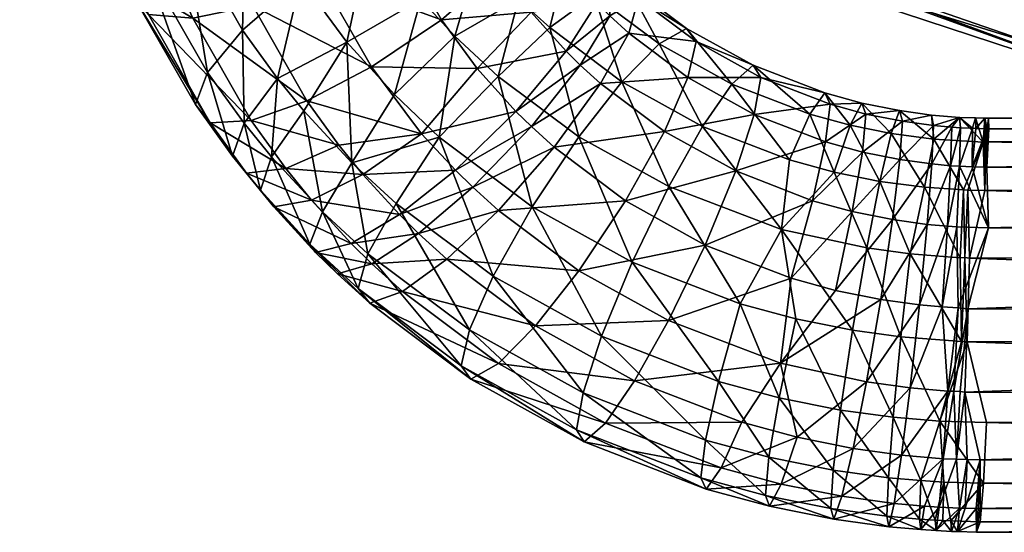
# Model space of a CAD drawing. Header units: millimetres. Extents: x -12051 to -11540, y 10508 to 11079.
# Tile 2 of 256: x -11994 to -11968, y 10508 to 10522. Entities that reach past the tile are written whole.
import ezdxf

# ---------------------------------------------------------------- set-up
doc = ezdxf.new("R2010")
doc.units = ezdxf.units.MM
doc.header["$MEASUREMENT"] = 0
doc.layers.add('Výchozí', color=7, linetype='Continuous', true_color=0x000000)

msp = doc.modelspace()

# ---------------------------------------------------------------- meshes
at = {"layer": 'Výchozí'}
mesh = msp.add_polyface(dxfattribs=at)
corners = [(-11972.342, 10843.811, -1.142), (-11974.876, 10726.136, 7.035), (-11998.865, 10726.22, 11.924), (-11977.41, 10608.442, 15.213), (-12001.731, 10608.534, 20.204), (-11950.833, 10726.062, 2.757), (-11953.03, 10608.362, 10.846), (-11926.746, 10725.998, -0.909), (-11948.631, 10843.736, -5.331), (-11928.606, 10608.293, 7.105), (-11894.793, 10725.931, -4.815), (-11924.886, 10843.672, -8.92), (-11896.204, 10608.219, 3.116), (-11862.796, 10725.881, -7.639), (-11893.382, 10843.602, -12.744), (-11863.753, 10608.166, 0.234), (-11830.76, 10725.85, -9.376), (-11861.839, 10843.552, -15.508), (-11831.263, 10608.131, -1.54), (-11798.709, 10725.836, -10.026), (-11830.262, 10843.52, -17.209), (-11798.753, 10608.118, -2.204), (-11766.658, 10725.842, -9.589), (-11767.073, 10843.513, -17.417), (-11766.243, 10608.125, -1.757), (-11734.622, 10725.867, -8.063), (-11735.491, 10843.538, -15.923), (-11733.753, 10608.15, -0.2), (-11702.615, 10725.909, -5.451), (-11703.938, 10843.581, -13.366), (-11701.287, 10608.197, 2.467), (-11670.652, 10725.97, -1.756), (-11672.425, 10843.643, -9.748), (-11668.875, 10608.263, 6.239), (-11645.018, 10726.032, 1.995), (-11647.156, 10843.706, -6.076), (-11642.884, 10608.331, 10.068), (-11619.432, 10726.106, 6.441), (-11621.927, 10843.781, -1.723), (-11616.941, 10608.412, 14.606), (-11593.904, 10726.192, 11.578), (-11591.058, 10608.504, 19.85), (-11988.904, 10890.646, -0.906), (-11992.967, 10883.101, 0.443), (-11998.504, 10864.485, 2.848), (-11996.258, 10874.753, 1.692), (-11977.874, 10903.788, -3.997), (-11969.28, 10910.465, -6.084), (-11983.792, 10897.515, -2.403), (-12011.731, 10714.432, 15.57), (-12007.42, 10763.395, 11.405), (-12016.043, 10665.468, 19.749), (-12021.795, 10599.966, 25.352), (-12003.113, 10812.353, 7.256), (-11961.17, 10914.858, -7.85), (-11939.095, 10921.081, -11.933), (-11948.738, 10919.249, -10.279), (-11916.404, 10924.842, -15.409), (-11847.791, 10932.187, -22.279), (-11824.773, 10933.333, -23.361), (-11870.73, 10930.391, -20.589), (-11893.606, 10927.944, -18.298), (-11801.736, 10933.83, -23.832), (-11798.665, 10843.507, -17.845), (-11955.853, 10917.058, -8.928), (-11778.689, 10933.678, -23.688), (-12021.668, 10591.94, 25.847), (-12020.608, 10582.829, 26.184), (-11994.485, 10538.384, 23.217), (-12018.323, 10573.911, 26.219), (-12015.086, 10565.298, 26.02), (-12010.706, 10557.166, 25.541), (-12005.423, 10549.494, 24.851), (-11999.139, 10542.599, 23.931), (-11989.471, 10534.543, 22.429), (-11981.346, 10529.489, 21.13), (-11966.438, 10523.568, 18.724), (-11972.571, 10525.596, 19.714), (-11957.576, 10521.558, 17.298), (-11907.933, 10517.642, 10.414), (-11881.707, 10516.207, 7.781), (-11947.127, 10520.509, 15.653), (-11855.423, 10515.152, 5.842), (-11934.08, 10519.457, 13.735), (-11829.1, 10514.479, 4.6), (-11802.737, 10514.184, 4.059), (-11755.657, 10932.875, -22.932), (-11732.684, 10931.424, -21.566), (-11709.764, 10929.322, -19.595), (-11664.163, 10923.153, -13.858), (-11686.917, 10926.566, -17.023), (-11643.069, 10919.375, -10.392), (-11652.82, 10921.198, -12.055), (-11636.033, 10917.285, -9.065), (-11618.187, 10907.854, -5.213), (-11627.884, 10913.857, -7.408), (-11609.715, 10900.17, -3.05), (-11604.373, 10893.55, -1.53), (-11592.757, 10864.734, 2.803), (-11601.258, 10888.767, -0.571), (-11597.342, 10881.161, 0.752), (-11594.583, 10873.12, 1.869), (-11589.529, 10828.275, 5.893), (-11585.564, 10783.276, 9.702), (-11581.604, 10738.254, 13.524), (-11776.37, 10514.272, 4.219), (-11723.685, 10515.589, 6.643), (-11750.013, 10514.74, 5.081), (-11645.096, 10520.421, 15.488), (-11616.023, 10526.551, 20.125), (-11625.799, 10523.287, 18.548), (-11671.214, 10518.429, 11.851), (-11634.266, 10521.472, 17.186), (-11697.415, 10516.819, 8.901), (-11577.64, 10693.229, 17.359), (-11569.427, 10599.641, 25.361), (-11573.943, 10570.623, 26.17), (-11573.68, 10648.203, 21.206), (-11597.542, 10537.729, 23.076), (-11569.637, 10590.913, 25.876), (-11570.823, 10581.811, 26.182), (-11590.125, 10544.489, 24.212), (-11605.252, 10532.156, 21.859), (-11578.001, 10561.637, 25.81), (-11582.737, 10553.656, 25.25)]
mesh.append_faces([[corners[k] for k in face] for face in [(2, 53, 0, 0), (2, 0, 1, 1), (2, 1, 3, 3), (2, 3, 4, 4), (0, 8, 5, 5), (0, 5, 1, 1), (1, 5, 6, 6), (1, 6, 3, 3), (8, 11, 7, 7), (8, 7, 5, 5), (5, 7, 9, 9), (5, 9, 6, 6), (11, 14, 10, 10), (11, 10, 7, 7), (7, 10, 12, 12), (7, 12, 9, 9), (14, 17, 13, 13), (14, 13, 10, 10), (10, 13, 15, 15), (10, 15, 12, 12), (17, 20, 16, 16), (17, 16, 13, 13), (13, 16, 18, 18), (13, 18, 15, 15), (20, 63, 19, 19), (20, 19, 16, 16), (16, 19, 21, 21), (16, 21, 18, 18), (19, 63, 23, 23), (19, 23, 22, 22), (21, 19, 22, 22), (21, 22, 24, 24), (22, 23, 26, 26), (22, 26, 25, 25), (24, 22, 25, 25), (24, 25, 27, 27), (25, 26, 29, 29), (25, 29, 28, 28), (27, 25, 28, 28), (27, 28, 30, 30), (28, 29, 32, 32), (28, 32, 31, 31), (30, 28, 31, 31), (30, 31, 33, 33), (31, 32, 35, 35), (31, 35, 34, 34), (33, 31, 34, 34), (33, 34, 36, 36), (34, 35, 38, 38), (34, 38, 37, 37), (36, 34, 37, 37), (36, 37, 39, 39), (38, 102, 40, 40), (38, 40, 37, 37), (39, 37, 40, 40), (39, 40, 41, 41), (42, 0, 43, 43), (43, 44, 45, 45), (0, 46, 47, 47), (46, 0, 48, 48), (0, 42, 48, 48), (2, 49, 50, 50), (49, 2, 51, 51), (51, 4, 52, 52), (50, 53, 2, 2), (51, 2, 4, 4), (44, 0, 53, 53), (44, 43, 0, 0), (0, 47, 54, 54), (55, 8, 56, 56), (57, 11, 55, 55), (20, 17, 58, 58), (20, 58, 59, 59), (60, 17, 14, 14), (60, 14, 61, 61), (58, 17, 60, 60), (14, 57, 61, 61), (63, 20, 59, 59), (63, 59, 62, 62), (8, 54, 64, 64), (56, 8, 64, 64), (0, 54, 8, 8), (11, 8, 55, 55), (11, 57, 14, 14), (65, 23, 63, 63), (65, 63, 62, 62), (66, 52, 67, 67), (68, 4, 3, 3), (52, 69, 67, 67), (69, 52, 4, 4), (70, 69, 4, 4), (70, 4, 71, 71), (4, 72, 71, 71), (73, 72, 4, 4), (4, 68, 73, 73), (3, 74, 68, 68), (74, 3, 75, 75), (76, 77, 3, 3), (76, 6, 78, 78), (3, 77, 75, 75), (79, 83, 9, 9), (79, 9, 12, 12), (15, 82, 80, 80), (15, 80, 12, 12), (9, 83, 81, 81), (9, 81, 6, 6), (3, 6, 76, 76), (18, 84, 82, 82), (18, 82, 15, 15), (6, 81, 78, 78), (80, 79, 12, 12), (18, 21, 85, 85), (18, 85, 84, 84), (65, 86, 23, 23), (26, 23, 86, 86), (26, 86, 87, 87), (88, 29, 26, 26), (88, 26, 87, 87), (89, 32, 90, 90), (91, 35, 92, 92), (35, 32, 89, 89), (35, 89, 92, 92), (29, 88, 90, 90), (32, 29, 90, 90), (93, 95, 38, 38), (93, 38, 35, 35), (94, 38, 95, 95), (91, 93, 35, 35), (38, 94, 96, 96), (96, 97, 38, 38), (98, 38, 99, 99), (98, 99, 100, 100), (99, 38, 97, 97), (101, 98, 100, 100), (102, 38, 98, 98), (103, 40, 102, 102), (40, 103, 104, 104), (105, 85, 21, 21), (105, 21, 24, 24), (30, 113, 106, 106), (30, 106, 27, 27), (107, 105, 24, 24), (107, 24, 27, 27), (108, 111, 33, 33), (108, 33, 36, 36), (109, 110, 39, 39), (36, 39, 110, 110), (111, 113, 30, 30), (111, 30, 33, 33), (36, 110, 112, 112), (107, 27, 106, 106), (36, 112, 108, 108), (41, 40, 114, 114), (104, 114, 40, 40), (115, 116, 41, 41), (114, 117, 41, 41), (117, 115, 41, 41), (39, 41, 118, 118), (119, 120, 115, 115), (116, 115, 120, 120), (41, 121, 118, 118), (122, 39, 118, 118), (122, 109, 39, 39), (41, 123, 124, 124), (41, 124, 121, 121), (41, 116, 123, 123)]])
mesh = msp.add_polyface(dxfattribs=at)
corners = [(-11960.164, 10529.124, 38.115), (-11961.341, 10526.459, 34.665), (-11957.776, 10525.798, 34.251), (-11963.558, 10529.932, 38.544), (-11964.871, 10527.312, 35.093), (-11970.14, 10531.991, 39.336), (-11971.722, 10529.461, 35.84), (-11975.027, 10534.131, 40.055), (-11977.605, 10532.05, 36.652), (-11958.914, 10532.36, 41.169), (-11956.731, 10528.492, 37.687), (-11962.117, 10533.094, 41.579), (-11968.431, 10535.112, 42.424), (-11972.298, 10536.695, 42.924), (-11974.539, 10537.766, 43.229), (-11960.657, 10536.789, 44.112), (-11957.63, 10536.082, 43.694), (-11966.604, 10538.719, 44.956), (-11970.247, 10540.214, 45.453), (-11965.975, 10525.211, 31.253), (-11962.405, 10524.406, 30.965), (-11960.525, 10524.005, 30.74), (-11973.025, 10527.442, 31.95), (-11969.529, 10526.31, 31.728), (-11977.103, 10529.244, 32.637), (-11959.729, 10521.987, 17.644), (-11959.9, 10520.705, 18.071), (-11965.853, 10522.018, 19.03), (-11966.126, 10523.439, 18.671), (-11974.627, 10525.051, 20.437), (-11980.999, 10529.382, 21.07), (-11974.212, 10526.24, 19.976), (-11959.9, 10520.705, 18.071), (-11959.93, 10519.627, 19.172), (-11965.853, 10522.018, 19.03), (-11966.229, 10521.054, 20.174), (-11974.837, 10524.032, 21.543), (-11974.627, 10525.051, 20.437), (-11981.873, 10527.303, 22.665), (-11959.93, 10519.627, 19.172), (-11963.587, 10519.879, 21.29), (-11966.229, 10521.054, 20.174), (-11974.837, 10524.032, 21.543), (-11974.949, 10523.62, 23.152), (-11963.587, 10519.879, 21.29), (-11970.818, 10522.497, 23.722), (-11955.613, 10518.864, 21.352), (-11959.51, 10519.494, 21.956), (-11967.137, 10521.364, 23.237), (-11960.525, 10524.005, 30.74), (-11962.405, 10524.406, 30.965), (-11963.587, 10519.879, 21.29), (-11960.525, 10524.005, 30.74), (-11959.51, 10519.494, 21.956), (-11970.818, 10522.497, 23.722), (-11967.137, 10521.364, 23.237), (-11965.975, 10525.211, 31.253), (-11969.529, 10526.31, 31.728), (-11967.137, 10521.364, 23.237), (-11962.405, 10524.406, 30.965), (-11974.949, 10523.62, 23.152), (-11973.025, 10527.442, 31.95), (-11978.045, 10525.411, 24.851), (-11970.818, 10522.497, 23.722), (-11974.949, 10523.62, 23.152), (-11959.51, 10519.494, 21.956), (-11955.14, 10523.194, 30.167)]
mesh.append_faces([[corners[k] for k in face] for face in [(0, 1, 2, 2), (3, 4, 1, 1), (3, 1, 0, 0), (5, 6, 4, 4), (5, 4, 3, 3), (7, 8, 6, 6), (7, 6, 5, 5), (9, 0, 10, 10), (11, 3, 0, 0), (11, 0, 9, 9), (12, 5, 3, 3), (12, 3, 11, 11), (13, 7, 5, 5), (13, 5, 12, 12), (7, 13, 14, 14), (15, 11, 9, 9), (15, 9, 16, 16), (17, 12, 11, 11), (17, 11, 15, 15), (18, 13, 12, 12), (4, 19, 20, 20), (4, 20, 1, 1), (20, 21, 1, 1), (2, 1, 21, 21), (22, 23, 6, 6), (6, 8, 24, 24), (6, 23, 4, 4), (19, 4, 23, 23), (25, 26, 27, 27), (28, 27, 29, 29), (29, 30, 31, 31), (32, 33, 34, 34), (34, 35, 36, 36), (34, 36, 37, 37), (38, 37, 36, 36), (39, 40, 41, 41), (41, 40, 42, 42), (43, 44, 45, 45), (40, 46, 47, 47), (44, 48, 45, 45), (49, 50, 51, 51), (52, 51, 53, 53), (54, 55, 56, 56), (54, 56, 57, 57), (56, 58, 59, 59), (60, 61, 62, 62), (60, 63, 57, 57), (60, 57, 61, 61), (6, 24, 22, 22), (25, 27, 28, 28), (28, 29, 31, 31), (33, 35, 34, 34), (40, 64, 42, 42), (65, 66, 52, 52), (58, 51, 50, 50)]])
mesh = msp.add_polyface(dxfattribs=at)
corners = [(-11979.356, 10518.96, -391.226), (-11981.488, 10520.561, -390.68), (-11980.123, 10521.851, -389.833), (-11978.211, 10520.416, -390.322), (-11978.948, 10522.71, -388.374), (-11983.049, 10518.953, -390.748), (-11984.236, 10520.082, -390.362), (-11982.638, 10521.627, -390.315), (-11981.488, 10520.561, -390.68), (-11982.638, 10521.627, -390.315), (-11980.952, 10522.606, -389.575), (-11979.735, 10523.43, -388.128), (-11978.833, 10523.709, -386.103), (-11978.777, 10520.372, -380.957), (-11979.316, 10520.861, -380.79), (-11980.609, 10519.229, -379.99), (-11978.536, 10522.16, -382.186), (-11978.878, 10522.498, -382.071), (-11979.685, 10521.224, -380.666), (-11979.316, 10520.861, -380.79), (-11981.021, 10519.633, -379.852), (-11985.365, 10518.274, -389.623), (-11985.492, 10521.465, -389.888), (-11984.236, 10520.082, -390.362), (-11985.492, 10521.465, -389.888), (-11983.54, 10522.603, -389.979), (-11983.54, 10522.603, -389.979), (-11982.021, 10523.742, -389.186), (-11980.815, 10524.611, -387.725), (-11979.794, 10524.763, -385.749), (-11978.833, 10523.709, -386.103), (-11979.794, 10524.763, -385.749), (-11979.427, 10524.313, -383.596), (-11978.501, 10523.295, -383.934), (-11979.734, 10523.445, -381.751), (-11980.619, 10522.259, -380.314), (-11982.048, 10520.769, -379.463), (-11984.866, 10524.376, -389.369), (-11984.866, 10524.376, -389.369), (-11983.153, 10525.274, -388.658), (-11981.679, 10525.797, -387.315), (-11980.201, 10525.373, -383.226), (-11980.522, 10524.521, -381.377), (-11981.452, 10523.399, -379.919), (-11982.992, 10522.061, -379.018), (-11982.048, 10520.769, -379.463), (-11982.992, 10522.061, -379.018), (-11984.839, 10520.81, -378.964), (-11983.519, 10519.037, -379.573), (-11982.487, 10525.22, -379.292), (-11984.231, 10524.247, -378.265), (-11986.223, 10523.245, -378.123)]
mesh.append_faces([[corners[k] for k in face] for face in [(0, 1, 2, 2), (0, 2, 3, 3), (3, 2, 4, 4), (5, 6, 7, 7), (5, 7, 8, 8), (1, 9, 10, 10), (1, 10, 2, 2), (2, 10, 11, 11), (2, 11, 4, 4), (4, 11, 12, 12), (13, 14, 15, 15), (16, 17, 18, 18), (16, 18, 19, 19), (14, 18, 20, 20), (21, 22, 23, 23), (6, 24, 25, 25), (6, 25, 7, 7), (9, 26, 27, 27), (9, 27, 10, 10), (10, 27, 28, 28), (10, 28, 11, 11), (11, 28, 29, 29), (11, 29, 12, 12), (30, 31, 32, 32), (33, 32, 34, 34), (33, 34, 17, 17), (17, 34, 35, 35), (17, 35, 18, 18), (18, 35, 36, 36), (18, 36, 20, 20), (24, 37, 25, 25), (26, 38, 39, 39), (26, 39, 27, 27), (27, 40, 28, 28), (32, 41, 42, 42), (32, 42, 34, 34), (34, 42, 43, 43), (34, 43, 35, 35), (35, 43, 44, 44), (35, 44, 36, 36), (45, 46, 47, 47), (45, 47, 48, 48), (42, 49, 43, 43), (43, 49, 50, 50), (43, 50, 44, 44), (46, 51, 47, 47)]])
mesh = msp.add_polyface(dxfattribs=at)
corners = [(-11985.365, 10518.274, -389.623), (-11986.632, 10519.647, -389.151), (-11985.492, 10521.465, -389.888), (-11987.326, 10520.501, -388.857), (-11988.214, 10519.319, -387.42), (-11989.182, 10520.664, -386.957), (-11988.252, 10521.786, -388.414), (-11986.712, 10523.125, -389.315), (-11985.492, 10521.465, -389.888), (-11986.712, 10523.125, -389.315), (-11984.866, 10524.376, -389.369), (-11983.519, 10519.037, -379.573), (-11984.839, 10520.81, -378.964), (-11986.552, 10519.911, -379.676), (-11990.821, 10523.543, -385.961), (-11989.821, 10524.541, -387.462), (-11988.162, 10525.671, -388.436), (-11982.992, 10522.061, -379.018), (-11984.231, 10524.247, -378.265), (-11986.223, 10523.245, -378.123), (-11986.223, 10523.245, -378.123), (-11987.981, 10522.425, -378.807), (-11989.571, 10522.105, -380.079), (-11988.026, 10519.389, -381.018), (-11988.026, 10519.389, -381.018), (-11989.571, 10522.105, -380.079), (-11990.747, 10522.199, -381.973), (-11989.115, 10519.332, -382.964), (-11989.115, 10519.332, -382.964), (-11990.747, 10522.199, -381.973), (-11991.167, 10522.733, -384.098), (-11989.503, 10519.812, -385.108), (-11990.821, 10523.543, -385.961), (-11989.182, 10520.664, -386.957), (-11991.202, 10524.383, -385.671), (-11990.186, 10525.344, -387.184), (-11988.314, 10523.158, -378.553), (-11989.931, 10522.896, -379.805), (-11989.931, 10522.896, -379.805), (-11991.126, 10523.034, -381.684), (-11991.126, 10523.034, -381.684), (-11991.553, 10523.585, -383.803), (-11991.202, 10524.383, -385.671), (-11990.821, 10523.543, -385.961), (-11986.961, 10525.095, -377.482), (-11986.961, 10525.095, -377.482), (-11988.895, 10524.654, -378.033), (-11990.361, 10523.979, -379.43), (-11991.58, 10524.176, -381.288), (-11991.58, 10524.176, -381.288), (-11992.016, 10524.747, -383.4), (-11991.659, 10525.528, -385.273), (-11991.202, 10524.383, -385.671), (-11990.666, 10524.869, -379.121), (-11991.902, 10525.114, -380.962)]
mesh.append_faces([[corners[k] for k in face] for face in [(0, 1, 2, 2), (2, 1, 3, 3), (4, 5, 6, 6), (4, 6, 3, 3), (3, 6, 7, 7), (3, 7, 2, 2), (8, 9, 10, 10), (11, 12, 13, 13), (5, 14, 15, 15), (5, 15, 6, 6), (6, 15, 16, 16), (6, 16, 7, 7), (17, 18, 19, 19), (12, 20, 21, 21), (12, 21, 13, 13), (13, 21, 22, 22), (13, 22, 23, 23), (24, 25, 26, 26), (24, 26, 27, 27), (28, 29, 30, 30), (28, 30, 31, 31), (31, 30, 32, 32), (31, 32, 33, 33), (14, 34, 35, 35), (14, 35, 15, 15), (36, 21, 20, 20), (21, 36, 37, 37), (21, 37, 22, 22), (25, 38, 39, 39), (25, 39, 26, 26), (29, 40, 41, 41), (29, 41, 30, 30), (30, 41, 42, 42), (30, 42, 43, 43), (18, 44, 19, 19), (20, 45, 46, 46), (20, 46, 36, 36), (36, 46, 47, 47), (36, 47, 37, 37), (38, 47, 48, 48), (38, 48, 39, 39), (40, 49, 50, 50), (40, 50, 41, 41), (41, 51, 52, 52), (53, 47, 46, 46), (47, 54, 48, 48)]])
mesh = msp.add_polyface(dxfattribs=at)
corners = [(-11975.087, 10514.538, -392.253), (-11977.941, 10515.64, -391.879), (-11976.974, 10517.64, -391.675), (-11973.986, 10516.502, -392.061), (-11973.986, 10516.502, -392.061), (-11976.974, 10517.64, -391.675), (-11976.076, 10519.232, -390.724), (-11973.778, 10518.346, -391.025), (-11975.306, 10520.354, -389.175), (-11973.238, 10519.555, -389.445), (-11974.738, 10520.854, -387.077), (-11972.841, 10520.12, -387.324), (-11974.738, 10520.854, -387.077), (-11974.539, 10520.533, -384.878), (-11972.702, 10519.822, -385.118), (-11974.711, 10519.553, -383.073), (-11972.823, 10518.822, -383.32), (-11975.201, 10518.055, -381.745), (-11973.168, 10517.268, -382.012), (-11976.011, 10516.092, -381.059), (-11979.356, 10518.96, -391.226), (-11979.356, 10518.96, -391.226), (-11978.211, 10520.416, -390.322), (-11977.228, 10521.419, -388.814), (-11976.502, 10521.832, -386.745), (-11976.502, 10521.832, -386.745), (-11976.246, 10521.48, -384.557), (-11976.464, 10520.526, -382.743), (-11977.089, 10519.103, -381.39), (-11978.121, 10517.264, -380.661), (-11976.011, 10516.092, -381.059), (-11978.121, 10517.264, -380.661), (-11979.355, 10515.412, -380.814), (-11978.948, 10522.71, -388.374), (-11978.082, 10523.018, -386.341), (-11978.082, 10523.018, -386.341), (-11977.775, 10522.629, -384.166), (-11978.034, 10521.705, -382.342), (-11978.777, 10520.372, -380.957), (-11980.008, 10518.682, -380.177), (-11978.833, 10523.709, -386.103), (-11978.833, 10523.709, -386.103), (-11978.501, 10523.295, -383.934), (-11978.536, 10522.16, -382.186), (-11979.316, 10520.861, -380.79), (-11978.878, 10522.498, -382.071), (-11979.427, 10524.313, -383.596)]
mesh.append_faces([[corners[k] for k in face] for face in [(0, 1, 2, 2), (0, 2, 3, 3), (4, 5, 6, 6), (4, 6, 7, 7), (7, 6, 8, 8), (9, 8, 10, 10), (11, 12, 13, 13), (14, 13, 15, 15), (16, 15, 17, 17), (18, 17, 19, 19), (1, 20, 2, 2), (5, 21, 22, 22), (5, 22, 6, 6), (6, 22, 23, 23), (6, 23, 8, 8), (8, 23, 24, 24), (8, 24, 10, 10), (12, 25, 26, 26), (12, 26, 13, 13), (13, 26, 27, 27), (13, 27, 15, 15), (15, 27, 28, 28), (15, 28, 17, 17), (17, 28, 29, 29), (17, 29, 19, 19), (30, 31, 32, 32), (22, 33, 23, 23), (23, 33, 34, 34), (23, 34, 24, 24), (25, 35, 36, 36), (25, 36, 26, 26), (26, 36, 37, 37), (26, 37, 27, 27), (27, 37, 38, 38), (27, 38, 28, 28), (28, 38, 39, 39), (28, 39, 29, 29), (33, 40, 34, 34), (35, 41, 42, 42), (35, 42, 36, 36), (36, 42, 43, 43), (36, 43, 37, 37), (37, 43, 44, 44), (37, 44, 38, 38), (45, 43, 42, 42), (41, 46, 42, 42)]])
mesh = msp.add_polyface(dxfattribs=at)
corners = [(-11979.24, 10512.18, -389.865), (-11982.248, 10513.847, -389.296), (-11981.623, 10515.271, -390.65), (-11978.751, 10513.678, -391.193), (-11980.591, 10517.108, -391.379), (-11977.941, 10515.64, -391.879), (-11980.591, 10517.108, -391.379), (-11979.356, 10518.96, -391.226), (-11976.979, 10514.093, -381.263), (-11979.355, 10515.412, -380.814), (-11980.501, 10513.957, -381.718), (-11977.876, 10512.499, -382.214), (-11981.484, 10512.954, -383.226), (-11978.646, 10511.379, -383.763), (-11982.21, 10512.541, -385.295), (-11979.214, 10510.879, -385.861), (-11979.214, 10510.879, -385.861), (-11982.21, 10512.541, -385.295), (-11982.466, 10512.893, -387.483), (-11979.413, 10511.199, -388.06), (-11982.248, 10513.847, -389.296), (-11979.24, 10512.18, -389.865), (-11984.936, 10515.864, -388.607), (-11984.191, 10517.197, -389.991), (-11983.049, 10518.953, -390.748), (-11983.049, 10518.953, -390.748), (-11981.488, 10520.561, -390.68), (-11978.121, 10517.264, -380.661), (-11980.008, 10518.682, -380.177), (-11981.48, 10517.009, -380.269), (-11979.355, 10515.412, -380.814), (-11981.48, 10517.009, -380.269), (-11982.847, 10515.719, -381.116), (-11984.021, 10514.858, -382.575), (-11984.888, 10514.552, -384.608), (-11985.194, 10514.94, -386.783), (-11984.936, 10515.864, -388.607), (-11982.248, 10513.847, -389.296), (-11985.365, 10518.274, -389.623), (-11984.236, 10520.082, -390.362), (-11978.777, 10520.372, -380.957), (-11980.609, 10519.229, -379.99), (-11980.008, 10518.682, -380.177), (-11980.609, 10519.229, -379.99), (-11982.158, 10517.624, -380.058), (-11983.595, 10516.397, -380.883), (-11984.83, 10515.593, -382.323), (-11979.316, 10520.861, -380.79), (-11981.021, 10519.633, -379.852), (-11981.021, 10519.633, -379.852), (-11982.62, 10518.08, -379.902), (-11984.104, 10516.9, -380.711), (-11982.048, 10520.769, -379.463), (-11983.519, 10519.037, -379.573), (-11983.519, 10519.037, -379.573), (-11985.073, 10517.958, -380.348)]
mesh.append_faces([[corners[k] for k in face] for face in [(0, 1, 2, 2), (0, 2, 3, 3), (3, 2, 4, 4), (5, 6, 7, 7), (8, 9, 10, 10), (11, 10, 12, 12), (11, 12, 13, 13), (13, 12, 14, 14), (13, 14, 15, 15), (16, 17, 18, 18), (16, 18, 19, 19), (19, 18, 20, 20), (19, 20, 21, 21), (1, 22, 23, 23), (1, 23, 2, 2), (2, 23, 24, 24), (2, 24, 4, 4), (6, 25, 26, 26), (6, 26, 7, 7), (27, 28, 29, 29), (27, 29, 30, 30), (9, 31, 32, 32), (9, 32, 10, 10), (10, 32, 33, 33), (10, 33, 12, 12), (12, 33, 34, 34), (12, 34, 14, 14), (17, 35, 18, 18), (18, 36, 37, 37), (38, 39, 24, 24), (40, 41, 42, 42), (28, 43, 44, 44), (28, 44, 29, 29), (31, 44, 45, 45), (31, 45, 32, 32), (32, 45, 46, 46), (32, 46, 33, 33), (47, 48, 41, 41), (43, 49, 50, 50), (43, 50, 44, 44), (44, 50, 51, 51), (44, 51, 45, 45), (49, 52, 53, 53), (49, 53, 50, 50), (50, 54, 55, 55), (50, 55, 51, 51)]])
mesh = msp.add_polyface(dxfattribs=at)
corners = [(-11969.262, 10515.755, -392.313), (-11970.581, 10515.861, -392.278), (-11970.203, 10517.622, -391.269), (-11971.734, 10516.018, -392.225), (-11971.386, 10517.78, -391.215), (-11971.086, 10519.047, -389.617), (-11969.957, 10518.896, -389.667), (-11969.957, 10518.896, -389.667), (-11971.086, 10519.047, -389.617), (-11970.866, 10519.653, -387.481), (-11970.014, 10519.537, -387.52), (-11970.014, 10519.537, -387.52), (-11970.866, 10519.653, -387.481), (-11970.789, 10519.37, -385.27), (-11969.964, 10519.258, -385.307), (-11969.964, 10519.258, -385.307), (-11970.856, 10518.356, -383.476), (-11970.008, 10518.24, -383.515), (-11971.048, 10516.766, -382.181), (-11970.133, 10516.641, -382.223), (-11970.133, 10516.641, -382.223), (-11971.363, 10514.649, -381.547), (-11972.111, 10513.835, -392.491), (-11973.986, 10516.502, -392.061), (-11971.734, 10516.018, -392.225), (-11973.986, 10516.502, -392.061), (-11972.592, 10518.022, -391.134), (-11972.171, 10519.265, -389.543), (-11972.171, 10519.265, -389.543), (-11971.861, 10519.854, -387.414), (-11971.861, 10519.854, -387.414), (-11971.753, 10519.563, -385.205), (-11971.848, 10518.556, -383.41), (-11972.116, 10516.98, -382.108), (-11972.559, 10514.891, -381.466), (-11973.778, 10518.346, -391.025), (-11973.238, 10519.555, -389.445), (-11972.841, 10520.12, -387.324), (-11972.841, 10520.12, -387.324), (-11972.702, 10519.822, -385.118), (-11972.823, 10518.822, -383.32), (-11973.168, 10517.268, -382.012), (-11973.735, 10515.212, -381.357), (-11975.306, 10520.354, -389.175), (-11974.738, 10520.854, -387.077), (-11974.539, 10520.533, -384.878), (-11974.711, 10519.553, -383.073), (-11975.201, 10518.055, -381.745), (-11976.011, 10516.092, -381.059)]
mesh.append_faces([[corners[k] for k in face] for face in [(0, 1, 2, 2), (1, 3, 4, 4), (1, 4, 2, 2), (2, 4, 5, 5), (2, 5, 6, 6), (7, 8, 9, 9), (7, 9, 10, 10), (11, 12, 13, 13), (11, 13, 14, 14), (15, 13, 16, 16), (15, 16, 17, 17), (17, 16, 18, 18), (17, 18, 19, 19), (20, 18, 21, 21), (22, 23, 24, 24), (3, 25, 26, 26), (3, 26, 4, 4), (4, 26, 27, 27), (4, 27, 5, 5), (8, 28, 29, 29), (8, 29, 9, 9), (12, 30, 31, 31), (12, 31, 13, 13), (13, 31, 32, 32), (13, 32, 16, 16), (16, 32, 33, 33), (16, 33, 18, 18), (18, 33, 34, 34), (35, 26, 25, 25), (26, 35, 36, 36), (26, 36, 27, 27), (28, 36, 37, 37), (28, 37, 29, 29), (30, 38, 39, 39), (30, 39, 31, 31), (31, 39, 40, 40), (31, 40, 32, 32), (32, 40, 41, 41), (32, 41, 33, 33), (33, 41, 42, 42), (35, 43, 36, 36), (36, 44, 37, 37), (38, 45, 39, 39), (39, 46, 40, 40), (40, 47, 41, 41), (41, 48, 42, 42)]])
mesh = msp.add_polyface(dxfattribs=at)
corners = [(-11982.21, 10512.541, -385.295), (-11984.888, 10514.552, -384.608), (-11985.194, 10514.94, -386.783), (-11982.466, 10512.893, -387.483), (-11984.936, 10515.864, -388.607), (-11984.936, 10515.864, -388.607), (-11986.14, 10516.971, -388.233), (-11985.365, 10518.274, -389.623), (-11984.191, 10517.197, -389.991), (-11983.049, 10518.953, -390.748), (-11984.021, 10514.858, -382.575), (-11984.83, 10515.593, -382.323), (-11985.742, 10515.326, -384.342), (-11984.888, 10514.552, -384.608), (-11985.742, 10515.326, -384.342), (-11986.477, 10516.118, -386.378), (-11986.14, 10516.971, -388.233), (-11984.936, 10515.864, -388.607), (-11983.595, 10516.397, -380.883), (-11984.104, 10516.9, -380.711), (-11985.382, 10516.136, -382.137), (-11985.382, 10516.136, -382.137), (-11986.324, 10515.899, -384.145), (-11986.324, 10515.899, -384.145), (-11987.487, 10518.427, -387.727), (-11986.632, 10519.647, -389.151), (-11985.073, 10517.958, -380.348), (-11986.428, 10517.278, -381.745), (-11987.429, 10517.105, -383.731), (-11987.429, 10517.105, -383.731), (-11987.784, 10517.542, -385.89), (-11987.487, 10518.427, -387.727), (-11986.14, 10516.971, -388.233), (-11988.214, 10519.319, -387.42), (-11987.326, 10520.501, -388.857), (-11985.707, 10518.737, -380.08), (-11983.519, 10519.037, -379.573), (-11987.113, 10518.121, -381.455), (-11988.152, 10517.994, -383.425), (-11988.152, 10517.994, -383.425), (-11988.521, 10518.448, -385.578), (-11988.214, 10519.319, -387.42), (-11987.487, 10518.427, -387.727), (-11986.552, 10519.911, -379.676), (-11988.026, 10519.389, -381.018), (-11988.026, 10519.389, -381.018), (-11989.115, 10519.332, -382.964), (-11989.115, 10519.332, -382.964), (-11989.503, 10519.812, -385.108), (-11989.182, 10520.664, -386.957), (-11988.214, 10519.319, -387.42)]
mesh.append_faces([[corners[k] for k in face] for face in [(0, 1, 2, 2), (3, 2, 4, 4), (5, 6, 7, 7), (5, 7, 8, 8), (7, 9, 8, 8), (10, 11, 12, 12), (10, 12, 13, 13), (1, 14, 15, 15), (1, 15, 2, 2), (2, 15, 16, 16), (2, 16, 17, 17), (18, 19, 20, 20), (18, 20, 11, 11), (11, 21, 22, 22), (11, 22, 12, 12), (15, 14, 23, 23), (6, 24, 25, 25), (6, 25, 7, 7), (19, 26, 27, 27), (19, 27, 20, 20), (21, 27, 28, 28), (21, 28, 22, 22), (23, 29, 30, 30), (23, 30, 15, 15), (15, 30, 31, 31), (15, 31, 32, 32), (24, 33, 34, 34), (24, 34, 25, 25), (35, 26, 36, 36), (26, 35, 37, 37), (26, 37, 27, 27), (27, 37, 38, 38), (27, 38, 28, 28), (29, 39, 40, 40), (29, 40, 30, 30), (30, 40, 41, 41), (30, 41, 42, 42), (36, 43, 35, 35), (35, 43, 44, 44), (35, 44, 37, 37), (37, 45, 46, 46), (37, 46, 38, 38), (39, 47, 48, 48), (39, 48, 40, 40), (40, 48, 49, 49), (40, 49, 50, 50)]])
mesh = msp.add_polyface(dxfattribs=at)
corners = [(-11969.061, 10517.548, -391.294), (-11968.611, 10517.537, -391.297), (-11969.01, 10515.746, -392.316), (-11968.648, 10518.82, -389.694), (-11968.857, 10519.458, -387.546), (-11968.603, 10519.451, -387.531), (-11968.648, 10518.82, -389.694), (-11968.845, 10519.181, -385.333), (-11968.547, 10519.175, -385.335), (-11968.603, 10519.451, -387.531), (-11968.857, 10519.458, -387.546), (-11968.547, 10519.175, -385.335), (-11968.845, 10519.181, -385.333), (-11968.944, 10518.163, -383.541), (-11968.507, 10516.548, -382.253), (-11968.55, 10518.155, -383.543), (-11969.071, 10513.533, -392.594), (-11969.221, 10513.538, -392.593), (-11969.137, 10515.759, -392.312), (-11969.137, 10515.759, -392.312), (-11968.93, 10519.184, -385.333), (-11968.93, 10519.184, -385.333), (-11969.262, 10515.755, -392.313), (-11969.172, 10517.551, -391.293), (-11969.957, 10518.896, -389.667), (-11969.28, 10519.475, -387.544), (-11969.28, 10519.475, -387.544), (-11969.253, 10519.198, -385.327), (-11969.253, 10519.198, -385.327), (-11969.276, 10518.18, -383.535), (-11969.344, 10516.575, -382.244), (-11969.344, 10516.575, -382.244), (-11969.312, 10514.429, -381.621), (-11969.053, 10514.406, -381.629), (-11970.203, 10517.622, -391.269), (-11969.957, 10518.896, -389.667), (-11969.48, 10519.214, -385.322), (-11969.48, 10519.214, -385.322), (-11969.512, 10518.195, -383.53), (-11969.598, 10516.592, -382.239), (-11969.598, 10516.592, -382.239), (-11969.739, 10514.455, -381.612), (-11969.59, 10512.223, -381.896), (-11969.312, 10514.429, -381.621), (-11969.739, 10514.455, -381.612), (-11970.581, 10515.861, -392.278), (-11970.014, 10519.537, -387.52), (-11970.014, 10519.537, -387.52), (-11969.964, 10519.258, -385.307), (-11969.964, 10519.258, -385.307), (-11970.008, 10518.24, -383.515), (-11970.133, 10516.641, -382.223), (-11970.339, 10514.51, -381.594)]
mesh.append_faces([[corners[k] for k in face] for face in [(0, 1, 2, 2), (3, 1, 0, 0), (4, 5, 6, 6), (7, 8, 9, 9), (7, 9, 10, 10), (11, 12, 13, 13), (14, 15, 13, 13), (16, 17, 18, 18), (16, 18, 2, 2), (0, 2, 19, 19), (20, 7, 10, 10), (13, 12, 21, 21), (22, 18, 17, 17), (23, 0, 19, 19), (23, 19, 22, 22), (3, 0, 23, 23), (6, 24, 25, 25), (6, 25, 4, 4), (26, 27, 20, 20), (26, 20, 10, 10), (21, 28, 29, 29), (21, 29, 13, 13), (29, 30, 14, 14), (29, 14, 13, 13), (14, 31, 32, 32), (14, 32, 33, 33), (22, 34, 23, 23), (23, 34, 35, 35), (23, 35, 3, 3), (36, 27, 26, 26), (28, 37, 38, 38), (28, 38, 29, 29), (29, 38, 39, 39), (29, 39, 30, 30), (31, 40, 41, 41), (31, 41, 32, 32), (42, 43, 44, 44), (17, 45, 22, 22), (46, 25, 24, 24), (26, 47, 48, 48), (26, 48, 36, 36), (37, 49, 50, 50), (37, 50, 38, 38), (38, 50, 51, 51), (38, 51, 39, 39), (40, 52, 41, 41)]])
mesh = msp.add_polyface(dxfattribs=at)
corners = [(-11849.556, 10509.812, -390.714), (-11909.064, 10509.798, -390.697), (-11909.064, 10511.41, -391.98), (-11849.555, 10511.431, -391.991), (-11909.064, 10513.555, -392.596), (-11849.555, 10513.577, -392.597), (-11909.064, 10513.555, -392.596), (-11909.064, 10515.768, -392.309), (-11849.556, 10508.483, -386.72), (-11909.064, 10508.484, -386.697), (-11909.064, 10508.771, -388.909), (-11849.556, 10508.778, -388.931), (-11909.064, 10509.798, -390.697), (-11968.566, 10511.392, -391.969), (-11968.646, 10509.784, -390.679), (-11969.071, 10513.533, -392.594), (-11969.01, 10515.746, -392.316), (-11969.071, 10513.533, -392.594), (-11968.611, 10517.537, -391.297), (-11909.064, 10517.554, -391.282), (-11968.569, 10518.827, -389.69), (-11909.064, 10518.838, -389.67), (-11968.51, 10519.452, -387.548), (-11909.064, 10519.453, -387.526), (-11909.064, 10519.453, -387.526), (-11968.51, 10519.452, -387.548), (-11968.504, 10519.175, -385.335), (-11909.064, 10519.167, -385.313), (-11968.55, 10518.155, -383.543), (-11909.064, 10518.14, -383.526), (-11968.507, 10516.548, -382.253), (-11909.064, 10516.527, -382.243), (-11969.053, 10514.406, -381.629), (-11909.064, 10514.384, -381.627), (-11909.064, 10514.384, -381.627), (-11969.053, 10514.406, -381.629), (-11969.138, 10512.193, -381.906), (-11909.064, 10512.171, -381.914), (-11968.727, 10510.402, -382.925), (-11909.064, 10510.384, -382.94), (-11968.732, 10509.111, -384.533), (-11909.064, 10509.101, -384.553), (-11968.828, 10508.487, -386.674), (-11909.064, 10508.484, -386.697), (-11968.73, 10508.765, -388.888), (-11968.828, 10508.487, -386.674), (-11968.646, 10509.784, -390.679), (-11909.064, 10509.798, -390.697), (-11968.605, 10518.828, -389.69), (-11968.603, 10519.451, -387.531), (-11968.603, 10519.451, -387.531), (-11968.547, 10519.175, -385.335), (-11968.547, 10519.175, -385.335), (-11968.605, 10518.828, -389.69), (-11968.648, 10518.82, -389.694), (-11968.648, 10518.82, -389.694), (-11968.944, 10518.163, -383.541)]
mesh.append_faces([[corners[k] for k in face] for face in [(0, 1, 2, 2), (3, 2, 4, 4), (5, 6, 7, 7), (8, 9, 10, 10), (11, 10, 12, 12), (13, 2, 1, 1), (13, 1, 14, 14), (2, 13, 15, 15), (2, 15, 4, 4), (16, 7, 6, 6), (16, 6, 17, 17), (18, 19, 7, 7), (18, 7, 16, 16), (20, 21, 19, 19), (20, 19, 18, 18), (22, 23, 21, 21), (22, 21, 20, 20), (24, 25, 26, 26), (24, 26, 27, 27), (27, 26, 28, 28), (27, 28, 29, 29), (30, 31, 29, 29), (30, 29, 28, 28), (31, 30, 32, 32), (31, 32, 33, 33), (34, 35, 36, 36), (34, 36, 37, 37), (38, 39, 37, 37), (38, 37, 36, 36), (39, 38, 40, 40), (39, 40, 41, 41), (41, 40, 42, 42), (41, 42, 43, 43), (44, 10, 9, 9), (44, 9, 45, 45), (46, 47, 10, 10), (46, 10, 44, 44), (20, 48, 49, 49), (20, 49, 22, 22), (25, 50, 51, 51), (25, 51, 26, 26), (28, 26, 52, 52), (53, 20, 18, 18), (54, 53, 18, 18), (49, 48, 55, 55), (52, 56, 28, 28)]])
mesh = msp.add_polyface(dxfattribs=at)
corners = [(-11972.617, 10510.129, -390.562), (-11974.321, 10510.471, -390.445), (-11974.053, 10512.046, -391.747), (-11972.426, 10511.72, -391.857), (-11973.61, 10514.136, -392.389), (-11972.111, 10513.835, -392.491), (-11973.61, 10514.136, -392.389), (-11973.986, 10516.502, -392.061), (-11971.363, 10514.649, -381.547), (-11972.559, 10514.891, -381.466), (-11974.018, 10512.961, -381.647), (-11971.739, 10512.467, -381.813), (-11974.018, 10512.961, -381.647), (-11973.578, 10511.004, -382.721), (-11972.088, 10510.704, -382.823), (-11973.998, 10509.762, -384.312), (-11972.388, 10509.438, -384.421), (-11974.308, 10509.173, -386.441), (-11972.607, 10508.832, -386.557), (-11972.607, 10508.832, -386.557), (-11974.308, 10509.173, -386.441), (-11974.416, 10509.463, -388.65), (-11972.685, 10509.115, -388.768), (-11974.321, 10510.471, -390.445), (-11972.617, 10510.129, -390.562), (-11975.999, 10510.927, -390.29), (-11975.654, 10512.482, -391.599), (-11975.087, 10514.538, -392.253), (-11975.087, 10514.538, -392.253), (-11973.735, 10515.212, -381.357), (-11975.043, 10511.404, -382.586), (-11975.583, 10510.194, -384.165), (-11975.98, 10509.629, -386.286), (-11975.98, 10509.629, -386.286), (-11976.12, 10509.927, -388.492), (-11975.999, 10510.927, -390.29), (-11974.321, 10510.471, -390.445), (-11979.24, 10512.18, -389.865), (-11978.751, 10513.678, -391.193), (-11977.941, 10515.64, -391.879), (-11976.011, 10516.092, -381.059), (-11976.979, 10514.093, -381.263), (-11976.979, 10514.093, -381.263), (-11977.876, 10512.499, -382.214), (-11978.646, 10511.379, -383.763), (-11979.214, 10510.879, -385.861), (-11979.214, 10510.879, -385.861), (-11979.413, 10511.199, -388.06), (-11979.24, 10512.18, -389.865), (-11975.999, 10510.927, -390.29), (-11980.591, 10517.108, -391.379), (-11979.355, 10515.412, -380.814), (-11980.501, 10513.957, -381.718)]
mesh.append_faces([[corners[k] for k in face] for face in [(0, 1, 2, 2), (3, 2, 4, 4), (5, 6, 7, 7), (8, 9, 10, 10), (11, 12, 13, 13), (14, 13, 15, 15), (16, 15, 17, 17), (16, 17, 18, 18), (19, 20, 21, 21), (19, 21, 22, 22), (22, 21, 23, 23), (22, 23, 24, 24), (1, 25, 26, 26), (1, 26, 2, 2), (2, 26, 27, 27), (2, 27, 4, 4), (7, 6, 28, 28), (10, 9, 29, 29), (30, 13, 12, 12), (13, 30, 31, 31), (13, 31, 15, 15), (15, 31, 32, 32), (15, 32, 17, 17), (20, 33, 34, 34), (20, 34, 21, 21), (21, 34, 35, 35), (21, 35, 36, 36), (25, 37, 38, 38), (25, 38, 26, 26), (26, 38, 39, 39), (26, 39, 27, 27), (29, 40, 41, 41), (29, 41, 10, 10), (12, 42, 43, 43), (12, 43, 30, 30), (30, 43, 44, 44), (30, 44, 31, 31), (31, 44, 45, 45), (31, 45, 32, 32), (33, 46, 47, 47), (33, 47, 34, 34), (34, 47, 48, 48), (34, 48, 49, 49), (38, 50, 39, 39), (40, 51, 41, 41), (42, 52, 43, 43)]])
mesh = msp.add_polyface(dxfattribs=at)
corners = [(-11969.795, 10511.428, -391.959), (-11969.696, 10509.815, -390.67), (-11970.304, 10509.853, -390.655), (-11969.817, 10509.151, -384.519), (-11970.2, 10509.177, -384.51), (-11970.299, 10508.556, -386.651), (-11969.896, 10508.529, -386.66), (-11970.299, 10508.556, -386.651), (-11970.334, 10508.834, -388.864), (-11969.923, 10508.808, -388.873), (-11969.923, 10508.808, -388.873), (-11970.304, 10509.853, -390.655), (-11971.157, 10509.93, -390.629), (-11971.032, 10511.53, -391.922), (-11970.827, 10513.66, -392.55), (-11969.221, 10513.538, -392.593), (-11970.827, 10513.66, -392.55), (-11970.581, 10515.861, -392.278), (-11969.598, 10516.592, -382.239), (-11970.133, 10516.641, -382.223), (-11970.339, 10514.51, -381.594), (-11969.739, 10514.455, -381.612), (-11970.339, 10514.51, -381.594), (-11970.584, 10512.31, -381.867), (-11969.59, 10512.223, -381.896), (-11970.584, 10512.31, -381.867), (-11970.812, 10510.53, -382.882), (-11969.713, 10510.434, -382.915), (-11971.008, 10509.25, -384.485), (-11971.008, 10509.25, -384.485), (-11971.151, 10508.633, -386.624), (-11971.151, 10508.633, -386.624), (-11971.201, 10508.913, -388.837), (-11971.157, 10509.93, -390.629), (-11970.304, 10509.853, -390.655), (-11972.617, 10510.129, -390.562), (-11972.426, 10511.72, -391.857), (-11972.111, 10513.835, -392.491), (-11972.111, 10513.835, -392.491), (-11971.734, 10516.018, -392.225), (-11971.363, 10514.649, -381.547), (-11971.363, 10514.649, -381.547), (-11971.739, 10512.467, -381.813), (-11971.739, 10512.467, -381.813), (-11972.088, 10510.704, -382.823), (-11972.388, 10509.438, -384.421), (-11972.607, 10508.832, -386.557), (-11972.607, 10508.832, -386.557), (-11972.685, 10509.115, -388.768), (-11972.617, 10510.129, -390.562), (-11971.157, 10509.93, -390.629), (-11974.053, 10512.046, -391.747), (-11973.61, 10514.136, -392.389), (-11971.048, 10516.766, -382.181), (-11972.559, 10514.891, -381.466), (-11974.018, 10512.961, -381.647), (-11973.578, 10511.004, -382.721), (-11973.998, 10509.762, -384.312), (-11972.116, 10516.98, -382.108), (-11973.735, 10515.212, -381.357)]
mesh.append_faces([[corners[k] for k in face] for face in [(0, 1, 2, 2), (3, 4, 5, 5), (6, 7, 8, 8), (6, 8, 9, 9), (10, 8, 11, 11), (2, 12, 13, 13), (2, 13, 0, 0), (0, 13, 14, 14), (15, 16, 17, 17), (18, 19, 20, 20), (21, 22, 23, 23), (24, 25, 26, 26), (27, 26, 28, 28), (27, 28, 4, 4), (4, 29, 30, 30), (4, 30, 5, 5), (7, 31, 32, 32), (7, 32, 8, 8), (8, 32, 33, 33), (8, 33, 34, 34), (12, 35, 36, 36), (12, 36, 13, 13), (13, 36, 37, 37), (13, 37, 14, 14), (16, 38, 39, 39), (16, 39, 17, 17), (19, 40, 20, 20), (22, 41, 42, 42), (22, 42, 23, 23), (25, 43, 44, 44), (25, 44, 26, 26), (26, 44, 45, 45), (26, 45, 28, 28), (29, 45, 46, 46), (29, 46, 30, 30), (31, 47, 48, 48), (31, 48, 32, 32), (32, 48, 49, 49), (32, 49, 50, 50), (35, 51, 36, 36), (36, 52, 37, 37), (53, 54, 40, 40), (41, 55, 42, 42), (43, 56, 44, 44), (44, 57, 45, 45), (58, 59, 54, 54)]])
mesh = msp.add_polyface(dxfattribs=at)
corners = [(-11968.781, 10509.113, -384.532), (-11968.732, 10509.111, -384.533), (-11968.727, 10510.402, -382.925), (-11968.828, 10508.487, -386.674), (-11968.781, 10509.113, -384.532), (-11968.832, 10509.114, -384.532), (-11968.646, 10509.784, -390.679), (-11969.696, 10509.815, -390.67), (-11969.795, 10511.428, -391.959), (-11968.646, 10509.784, -390.679), (-11968.566, 10511.392, -391.969), (-11969.221, 10513.538, -392.593), (-11969.071, 10513.533, -392.594), (-11969.072, 10510.411, -382.922), (-11969.138, 10512.193, -381.906), (-11969.125, 10509.121, -384.529), (-11969.125, 10509.121, -384.529), (-11969.328, 10508.502, -386.668), (-11969.328, 10508.502, -386.668), (-11969.508, 10508.787, -388.88), (-11968.73, 10508.765, -388.888), (-11968.828, 10508.487, -386.674), (-11969.354, 10510.421, -382.919), (-11969.28, 10509.125, -384.529), (-11969.28, 10509.125, -384.529), (-11969.264, 10512.21, -381.9), (-11969.053, 10514.406, -381.629), (-11969.264, 10512.21, -381.9), (-11969.488, 10508.509, -386.667), (-11969.488, 10508.509, -386.667), (-11968.646, 10509.784, -390.679), (-11969.312, 10514.429, -381.621), (-11969.427, 10512.218, -381.898), (-11969.427, 10512.218, -381.898), (-11969.817, 10509.151, -384.519), (-11969.896, 10508.529, -386.66), (-11969.716, 10508.796, -388.877), (-11969.896, 10508.529, -386.66), (-11969.923, 10508.808, -388.873), (-11969.696, 10509.815, -390.67), (-11968.646, 10509.784, -390.679), (-11969.716, 10508.796, -388.877), (-11969.59, 10512.223, -381.896), (-11969.59, 10512.223, -381.896), (-11969.713, 10510.434, -382.915), (-11969.817, 10509.151, -384.519), (-11969.696, 10509.815, -390.67), (-11969.923, 10508.808, -388.873), (-11970.2, 10509.177, -384.51), (-11970.299, 10508.556, -386.651), (-11970.304, 10509.853, -390.655), (-11969.696, 10509.815, -390.67), (-11970.827, 10513.66, -392.55), (-11969.739, 10514.455, -381.612), (-11970.584, 10512.31, -381.867), (-11970.812, 10510.53, -382.882)]
mesh.append_faces([[corners[k] for k in face] for face in [(0, 1, 2, 2), (3, 1, 4, 4), (5, 0, 2, 2), (3, 4, 5, 5), (6, 7, 8, 8), (9, 8, 10, 10), (8, 11, 12, 12), (8, 12, 10, 10), (13, 2, 14, 14), (2, 13, 15, 15), (2, 15, 5, 5), (5, 16, 17, 17), (5, 17, 3, 3), (18, 19, 20, 20), (18, 20, 21, 21), (22, 13, 14, 14), (13, 22, 23, 23), (13, 23, 15, 15), (17, 16, 24, 24), (25, 14, 26, 26), (22, 14, 27, 27), (28, 17, 24, 24), (19, 18, 29, 29), (30, 20, 19, 19), (26, 31, 32, 32), (26, 32, 25, 25), (22, 27, 33, 33), (24, 34, 35, 35), (24, 35, 28, 28), (36, 19, 29, 29), (37, 38, 36, 36), (37, 36, 29, 29), (39, 40, 19, 19), (39, 19, 41, 41), (42, 32, 31, 31), (33, 43, 44, 44), (33, 44, 22, 22), (22, 44, 45, 45), (22, 45, 23, 23), (46, 41, 47, 47), (48, 45, 44, 44), (34, 49, 35, 35), (47, 50, 51, 51), (8, 52, 11, 11), (53, 54, 42, 42), (43, 55, 44, 44)]])

doc.saveas('drawing.dxf')
